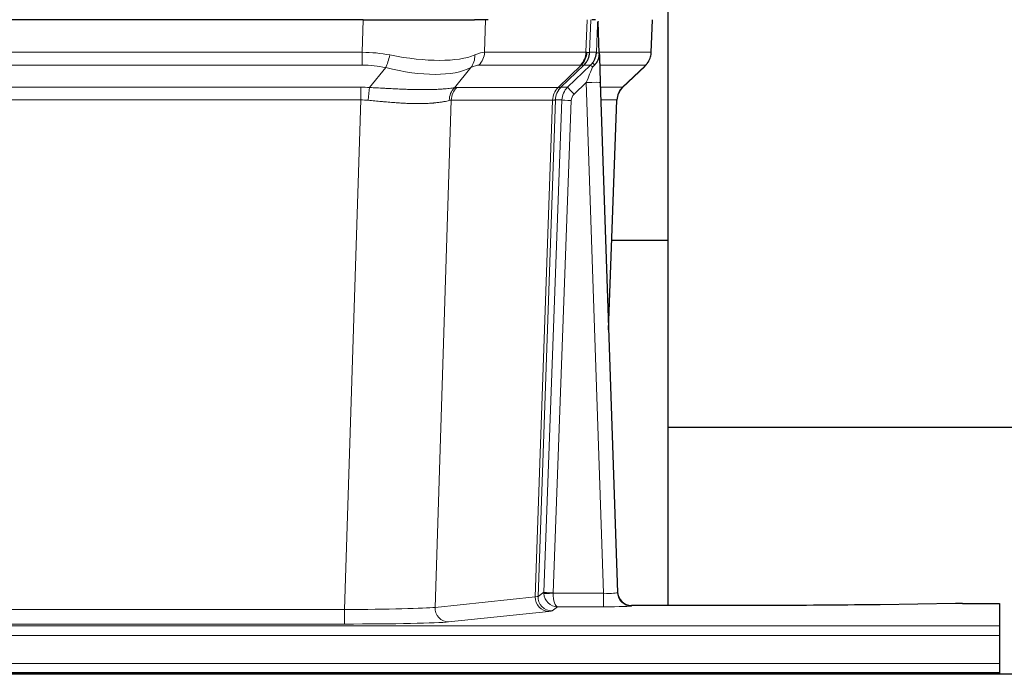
# Model space of a CAD drawing. Header units: inches. Extents: x 0 to 20790, y -12 to 14700.
# Tile 115 of 184: x 5219 to 5430, y 11954 to 12095. Entities that reach past the tile are written whole.
import ezdxf

# ---------------------------------------------------------------- set-up
doc = ezdxf.new("R2010")
doc.units = ezdxf.units.IN
doc.layers.add('1', color=7, linetype='Continuous', true_color=0xffffff)

msp = doc.modelspace()

# ---------------------------------------------------------------- linework, layer by layer
at = {"layer": '1', "color": 2, "linetype": 'Continuous', "lineweight": 25}
for p, q in [((5357.725, 12007.034), (5357.725, 12140.629)), ((5292.336, 12094.525), (5077.113, 12094.525)), ((5292.336, 12094.525), (5316.195, 12094.525)), ((5319.09, 12094.525), (5316.195, 12094.525)), ((5342.129, 12094.525), (5341.344, 12094.525)), ((5342.936, 12087.364), (5342.709, 12094.094)), ((5354.074, 12087.515), (5354.322, 12094.525)), ((5342.938, 12087.314), (5342.936, 12087.364)), ((5347.924, 12080), (5352.661, 12084.51)), ((5343.146, 12081.046), (5346.834, 11971.67)), ((5344.934, 12028.022), (5346.713, 12077.295)), ((5357.681, 12047.153), (5345.562, 12047.153)), ((5357.725, 11968.904), (5357.725, 12007.034)), ((5513.81, 12007.034), (5357.725, 12007.034)), ((5346.834, 11971.67), (5346.842, 11971.536)), ((5379.725, 11968.904), (5349.822, 11968.904)), ((5419.269, 11969.313), (5403.104, 11969.068)), ((5420.767, 11969.323), (5428.725, 11969.323)), ((5428.725, 11969.323), (5428.725, 11964.55)), ((5428.725, 11964.55), (5428.725, 11962.481)), ((5428.725, 11962.481), (5428.725, 11956.455)), ((5428.725, 11956.455), (5428.725, 11954.525)), ((5915.225, 11954.13), (4938.225, 11954.13)), ((4940.725, 11954.525), (5428.725, 11954.525)), ((5428.725, 11954.525), (5428.725, 11954.13))]:
    msp.add_line(p, q, dxfattribs=at)
at = {"layer": '1', "color": 110, "linetype": 'Continuous', "lineweight": 13}
for p, q in [((5292.146, 12087.531), (5292.336, 12094.525)), ((5318.518, 12094.525), (5318.328, 12087.531)), ((5340.075, 12087.531), (5340.318, 12094.525)), ((5341.103, 12094.525), (5340.86, 12087.531)), ((5354.058, 12087.531), (5354.306, 12094.525)), ((5077.304, 12087.531), (5292.146, 12087.531)), ((5292.146, 12084.793), (5292.146, 12087.531)), ((5318.328, 12087.531), (5340.075, 12087.531)), ((5340.86, 12087.531), (5342.321, 12087.531)), ((5342.93, 12087.531), (5354.058, 12087.531)), ((5292.146, 12084.793), (5077.304, 12084.793)), ((5293.716, 12079.966), (5297.17, 12084.234)), ((5315.368, 12084.234), (5311.875, 12079.917)), ((5338.892, 12084.793), (5317.145, 12084.793)), ((5334.112, 12079.984), (5339.058, 12084.781)), ((5339.604, 12084.781), (5334.712, 12080.037)), ((5336.149, 12080.043), (5341.077, 12084.793)), ((5341.077, 12084.793), (5339.642, 12084.793)), ((5352.84, 12084.793), (5343.02, 12084.793)), ((5347.932, 12080.02), (5352.745, 12084.601)), ((5077.646, 12080.042), (5291.804, 12080.042)), ((5291.804, 12077.305), (5291.804, 12080.042)), ((5312.378, 12079.984), (5334.112, 12079.984)), ((5334.737, 12080.043), (5336.149, 12080.043)), ((5340.147, 12081.05), (5337.538, 12078.535)), ((5343.841, 11971.509), (5340.147, 12081.05)), ((5343.179, 12080.043), (5347.919, 12080.043)), ((5291.804, 12077.305), (5077.646, 12077.305)), ((5288.33, 11968.019), (5291.804, 12077.305)), ((5311.196, 12077.264), (5307.738, 11968.488)), ((5332.93, 12077.264), (5311.196, 12077.264)), ((5329.224, 11970.735), (5332.936, 12077.264)), ((5333.519, 12077.308), (5329.809, 11970.848)), ((5331.038, 11971.745), (5334.929, 12077.308)), ((5336.926, 12077.167), (5333.035, 11971.604)), ((5334.929, 12077.308), (5333.519, 12077.308)), ((5346.701, 12077.308), (5343.272, 12077.308)), ((5344.928, 12028.195), (5346.701, 12077.308)), ((5307.738, 11968.488), (5329.224, 11970.735)), ((5329.809, 11970.848), (5331.038, 11971.745)), ((5333.036, 11971.509), (5343.841, 11971.509)), ((5343.841, 11971.509), (5343.841, 11968.614)), ((5081.12, 11968.019), (5288.33, 11968.019)), ((5288.33, 11968.019), (5288.33, 11964.915)), ((5333.999, 11968.614), (5332.805, 11967.742)), ((5343.841, 11968.614), (5333.999, 11968.614)), ((5349.822, 11968.904), (5349.832, 11968.772)), ((5332.132, 11967.618), (5310.647, 11965.371)), ((4940.725, 11964.55), (5428.725, 11964.55)), ((5288.33, 11964.915), (5081.12, 11964.915)), ((4940.725, 11962.481), (5428.725, 11962.481)), ((4940.725, 11956.455), (5428.725, 11956.455))]:
    msp.add_line(p, q, dxfattribs=at)
for centre, major_axis, ratio, start_param, end_param in [((5291.496, 12064.67), (26.983, 1.545), 0.8452785, 1.2775604, 1.4983912), ((5297.17, 12087.112), (-0.881, -3.902), 0.2224052, 0.7930597, 1.5799958), ((5292.399, 12097.76), (-26.677, 8.186), 0.3267204, 1.882912, 2.7667489), ((5312.672, 12087.112), (1.736, -3.604), 0.8689501, 0.3464596, 1.1333957), ((5291.496, 12064.67), (27.492, 22.639), 0.1155218, 0.1441436, 0.3649744), ((5314.449, 12087.67), (0, -4), 0.9702957, 0.7679449, 1.5358897), ((5336.196, 12087.67), (0, -4), 0.9702957, 0.7679449, 1.5358897), ((5336.362, 12087.658), (-0.603, -3.954), 0.9772749, 0.9153799, 1.6837369), ((5336.827, 12087.658), (1.703, -3.619), 0.9971774, 0.3287851, 1.0971421), ((5336.865, 12087.67), (0, -4), 0.9993908, 0.7679449, 1.5358897), ((5313.065, 12064.67), (27.661, 22.629), 0.1172126, 0.1096863, 0.1416667), ((5314.216, 12097.76), (-26.658, 10.191), 0.0473724, 2.9456198, 3.0909709), ((5313.065, 12064.67), (27.808, 22.856), 0.0163196, 0.0204946, 0.0524747), ((5344.319, 12087.461), (-1.999, 0.077), 0.1036431, 0.0350743, 0.8106069), ((5350.063, 12087.67), (0, 4), 0.9993908, 3.9095375, 4.6774824), ((5291.496, 12061.793), (16.721, 16.271), 0.9721633, 0.5640914, 0.7849223), ((5292.399, 12097.76), (-25.873, 10.634), 0.4068526, 1.919368, 2.8032049), ((5294.192, 12061.793), (23.46, 22.829), 0.1194803, 0.122173, 0.3430038), ((5315.761, 12061.793), (23.636, 22.829), 0.1185166, 0.0901186, 0.1220988), ((5314.216, 12097.76), (-25.449, 12.923), 0.0600246, 2.9512599, 3.096611), ((5315.842, 12061.793), (23.81, 22.997), 0.0168485, 0.0174428, 0.0494228), ((5340.147, 12081.12), (1.856, 4.567), 0.0053314, 4.6992705, 5.4949999), ((5342.465, 12083.354), (1.388, -1.44), 0.0242285, 3.1658454, 3.9417885), ((5338.3, 12087.67), (3.533, 1.889), 0.9978057, 4.9883845, 5.1348848), ((5343.052, 12084.009), (1.583, -1.222), 0.0276319, 3.169255, 3.9405385), ((5329.025, 12061.793), (23.826, 22.997), 0.016839, 6.1714068, 6.3006297), ((5291.014, 12056.042), (17.528, 16.98), 0.9676454, 0.7049968, 0.7848443), ((5293.716, 12077.089), (0.32, 3.987), 0.0824896, 0.7712526, 1.5399639), ((5314.571, 12077.039), (-0.926, 3.891), 0.9457602, 0.5436933, 1.3082514), ((5315.074, 12077.107), (0, 4), 0.9702957, 0.7679449, 1.5315264), ((5288.313, 12055.875), (24.592, 23.931), 0.1189226, 0.1216051, 0.196623), ((5336.809, 12077.107), (0, 4), 0.9702957, 0.7679449, 1.5315264), ((5336.814, 12077.107), (-0.019, 4), 0.9702844, 0.7633847, 1.5270253), ((5337.489, 12077.16), (-1.442, 3.731), 0.998056, 0.3995344, 1.1665625), ((5337.514, 12077.166), (0, 4), 0.9993908, 0.7679449, 1.5351916), ((5309.9, 12056.025), (24.848, 24.014), 0.0168508, 0.0174343, 0.0398874), ((5338.926, 12077.166), (2.83, 2.828), 0.9993905, 1.5533428, 2.3205896), ((5337.538, 12078.604), (1.388, -1.44), 0.0242285, 3.1658454, 4.7375178), ((5340.147, 12080.945), (2.998, 0.101), 0.0348797, 6.2820091, 7.8528054), ((5350.696, 12077.166), (0, -4), 0.9993908, 3.9095375, 4.6767843), ((5323.051, 12056.026), (24.879, 24.014), 0.016827, 6.2565923, 6.3006169), ((5338.926, 12077.096), (1.703, 1.052), 0.998638, 1.7848011, 2.5520478), ((5291.014, 12053.165), (2.819, 24.028), 0.8253154, 0.0219437, 0.1017912), ((5291.009, 12052.998), (20.559, 24.143), 0.1188179, 0.0965282, 0.1715461), ((5312.678, 12053.149), (20.849, 24.157), 0.0182438, 0.0122069, 0.0346603), ((5336.926, 12077.237), (1.999, -0.074), 0.0348758, 3.1764983, 4.7136745), ((5325.828, 12053.148), (20.882, 24.158), 0.0154016, 6.2548756, 6.2989002), ((5332.132, 11970.617), (0.312, -2.984), 0.969741, 4.5720353, 6.175756), ((5309.806, 11970.763), (20.016, 0.105), 0.0266879, 6.037898, 6.2472222), ((5332.805, 11970.741), (1.769, -2.423), 0.9990158, 4.0464368, 5.6519121), ((5334.035, 11971.64), (0.383, 2.976), 0.9995816, 1.6633655, 1.759131), ((5333.035, 11971.674), (1.999, -0.074), 0.0348758, 3.1764983, 4.7136745), ((5333.036, 11971.578), (-1.997, -0.118), 0.0348391, 0.0373692, 1.5687431), ((5333.999, 11971.613), (-0.98, 2.84), 0.9849493, 1.294853, 2.8045628), ((5334.035, 11971.57), (0.606, 0.798), 0.9977276, 2.1839489, 2.2797144), ((5333.999, 11971.613), (-0.028, 3), 0.3214645, 1.6026847, 3.1123946), ((5343.829, 11971.771), (-3.005, 0.103), 0.0869619, 1.577888, 3.1486843), ((5349.832, 11971.771), (-2.991, -0.235), 0.9996552, 0.0000105, 1.4923863), ((5288.323, 11968.516), (20.013, 0.095), 0.0248544, 4.7125895, 6.0379715), ((5310.647, 11968.37), (0.312, -2.984), 0.969741, 4.5720353, 6.175756), ((5343.829, 11968.772), (-6.003, 0), 0.0262109, 1.5728579, 3.1436542), ((5309.806, 11967.764), (23.014, 0), 0.0261612, 6.0380559, 6.2473801), ((5288.323, 11965.517), (-23.012, 0), 0.0261647, 1.5710736, 2.8964556)]:
    msp.add_ellipse(centre, major_axis=major_axis, ratio=ratio, start_param=start_param, end_param=end_param, dxfattribs=at)
at = {"layer": '1', "color": 2, "linetype": 'Continuous', "lineweight": 25}
for centre, major_axis, ratio, start_param, end_param in [((5343.146, 12081.221), (-0.227, 6.726), 0.0008736, 0.4374328, 1.5967123), ((5349.968, 12087.478), (3.174, -2.434), 0.9869112, 6.1322815, 6.2830018), ((5350.709, 12077.142), (-3.886, 0.947), 0.998973, 5.7186048, 6.4862172), ((5349.822, 11971.908), (-0.15, 3), 0.998739, 1.5545356, 3.0917055), ((5420.77, 11969.245), (-3, 0), 0.0262223, 4.7133912, 5.2365954)]:
    msp.add_ellipse(centre, major_axis=major_axis, ratio=ratio, start_param=start_param, end_param=end_param, dxfattribs=at)
at = {"layer": '1', "color": 110, "linetype": 'Continuous', "lineweight": 13}
for points, knots in [([(5342.321, 12087.531), (5342.343, 12088.083), (5342.364, 12088.634), (5342.407, 12089.737), (5342.429, 12090.287), (5342.462, 12091.112), (5342.473, 12091.387), (5342.495, 12091.936), (5342.506, 12092.21), (5342.528, 12092.757), (5342.539, 12093.03), (5342.556, 12093.438), (5342.562, 12093.574), (5342.574, 12093.846), (5342.579, 12093.981), (5342.585, 12094.116)], [0, 0, 0, 0, 0.25, 0.25, 0.5, 0.5, 0.625, 0.625, 0.75, 0.75, 0.875, 0.875, 0.9375, 0.9375, 1, 1, 1, 1]), ([(5293.716, 12079.966), (5294.234, 12079.943), (5294.75, 12079.918), (5295.775, 12079.867), (5296.285, 12079.841), (5296.919, 12079.808), (5297.046, 12079.801), (5297.299, 12079.788), (5297.425, 12079.782), (5297.802, 12079.762), (5298.051, 12079.75), (5298.793, 12079.713), (5299.28, 12079.689), (5300.239, 12079.646), (5300.711, 12079.626), (5301.639, 12079.591), (5302.096, 12079.575), (5302.77, 12079.556), (5302.992, 12079.551), (5303.323, 12079.543), (5303.433, 12079.541), (5303.597, 12079.538), (5303.652, 12079.537), (5303.76, 12079.535), (5304.247, 12079.527), (5304.715, 12079.522), (5305.521, 12079.521), (5306.298, 12079.525), (5307.021, 12079.541), (5307.717, 12079.563), (5308.051, 12079.576), (5308.451, 12079.596), (5308.53, 12079.6), (5308.687, 12079.609), (5308.764, 12079.613), (5308.993, 12079.627), (5309.141, 12079.636), (5309.571, 12079.666), (5309.839, 12079.688), (5310.341, 12079.733), (5310.574, 12079.757), (5311.005, 12079.804), (5311.204, 12079.828), (5311.566, 12079.874), (5311.729, 12079.896), (5311.875, 12079.917)], [0, 0, 0, 0, 0.0625, 0.0625, 0.125, 0.125, 0.140625, 0.140625, 0.15625, 0.15625, 0.1875, 0.1875, 0.25, 0.25, 0.3125, 0.3125, 0.375, 0.375, 0.40625, 0.40625, 0.421875, 0.421875, 0.4296875, 0.4296875, 0.4375, 0.5, 0.5, 0.5625, 0.625, 0.625, 0.6875, 0.6875, 0.703125, 0.703125, 0.71875, 0.71875, 0.75, 0.75, 0.8125, 0.8125, 0.875, 0.875, 0.9375, 0.9375, 1, 1, 1, 1]), ([(5310.777, 12077.204), (5310.621, 12077.162), (5310.449, 12077.118), (5310.074, 12077.033), (5309.87, 12076.99), (5309.432, 12076.908), (5309.198, 12076.869), (5308.698, 12076.794), (5308.432, 12076.759), (5308.01, 12076.711), (5307.865, 12076.696), (5307.642, 12076.674), (5307.567, 12076.667), (5307.414, 12076.653), (5307.338, 12076.647), (5306.949, 12076.615), (5306.626, 12076.594), (5305.956, 12076.56), (5305.262, 12076.534), (5304.521, 12076.526), (5303.756, 12076.527), (5303.361, 12076.532), (5302.903, 12076.543), (5302.852, 12076.544), (5302.749, 12076.547), (5302.698, 12076.548), (5302.543, 12076.553), (5302.232, 12076.562), (5301.917, 12076.574), (5301.282, 12076.602), (5300.852, 12076.624), (5299.977, 12076.676), (5299.533, 12076.706), (5298.632, 12076.772), (5298.174, 12076.808), (5297.477, 12076.867), (5297.243, 12076.887), (5296.889, 12076.918), (5296.77, 12076.928), (5296.533, 12076.949), (5296.414, 12076.96), (5295.817, 12077.014), (5295.337, 12077.059), (5294.372, 12077.148), (5293.886, 12077.194), (5293.397, 12077.238)], [0, 0, 0, 0, 0.0625, 0.0625, 0.125, 0.125, 0.1875, 0.1875, 0.25, 0.25, 0.28125, 0.28125, 0.296875, 0.296875, 0.3125, 0.3125, 0.375, 0.375, 0.4375, 0.5, 0.5, 0.5625, 0.5625, 0.5703125, 0.5703125, 0.578125, 0.578125, 0.59375, 0.625, 0.625, 0.6875, 0.6875, 0.75, 0.75, 0.8125, 0.8125, 0.84375, 0.84375, 0.859375, 0.859375, 0.875, 0.875, 0.9375, 0.9375, 1, 1, 1, 1]), ([(5333.499, 12077.304), (5333.462, 12077.29), (5333.397, 12077.279), (5333.21, 12077.266), (5333.087, 12077.263), (5332.936, 12077.264)], [0, 0, 0, 0, 0.5, 0.5, 1, 1, 1, 1])]:
    msp.add_open_spline(points, degree=3, knots=knots, dxfattribs=at)
at = {"layer": '1', "color": 2, "linetype": 'Continuous', "lineweight": 25}
msp.add_open_spline([(5342.585, 12094.116), (5342.589, 12094.112), (5342.614, 12094.105), (5342.672, 12094.098), (5342.709, 12094.094)], degree=3, dxfattribs=at)
for points, knots in [([(5341.468, 12085.229), (5341.485, 12085.251), (5341.501, 12085.273), (5341.534, 12085.316), (5341.55, 12085.338), (5341.597, 12085.404), (5341.627, 12085.448), (5341.714, 12085.581), (5341.768, 12085.671), (5341.869, 12085.852), (5341.915, 12085.944), (5341.98, 12086.084), (5342, 12086.131), (5342.04, 12086.226), (5342.058, 12086.273), (5342.111, 12086.416), (5342.143, 12086.512), (5342.199, 12086.707), (5342.224, 12086.805), (5342.265, 12087.005), (5342.282, 12087.107), (5342.302, 12087.263), (5342.307, 12087.316), (5342.316, 12087.423), (5342.319, 12087.477), (5342.321, 12087.531)], [0, 0, 0, 0, 0.03125, 0.03125, 0.0625, 0.0625, 0.125, 0.125, 0.25, 0.25, 0.375, 0.375, 0.4375, 0.4375, 0.5, 0.5, 0.625, 0.625, 0.75, 0.75, 0.875, 0.875, 0.9375, 0.9375, 1, 1, 1, 1]), ([(5341.923, 12084.83), (5341.942, 12084.854), (5341.962, 12084.876), (5342.002, 12084.92), (5342.023, 12084.941), (5342.063, 12084.983), (5342.083, 12085.004), (5342.122, 12085.045), (5342.142, 12085.066), (5342.2, 12085.129), (5342.237, 12085.171), (5342.309, 12085.258), (5342.344, 12085.302), (5342.411, 12085.392), (5342.443, 12085.438), (5342.489, 12085.51), (5342.504, 12085.534), (5342.534, 12085.582), (5342.548, 12085.607), (5342.618, 12085.731), (5342.667, 12085.833), (5342.753, 12086.044), (5342.79, 12086.152), (5342.829, 12086.292), (5342.836, 12086.32), (5342.85, 12086.377), (5342.857, 12086.405), (5342.875, 12086.491), (5342.886, 12086.549), (5342.914, 12086.722), (5342.939, 12086.955), (5342.942, 12087.193), (5342.938, 12087.314)], [0, 0, 0, 0, 0.03125, 0.03125, 0.0625, 0.0625, 0.09375, 0.09375, 0.125, 0.125, 0.1875, 0.1875, 0.25, 0.25, 0.3125, 0.3125, 0.34375, 0.34375, 0.375, 0.375, 0.5, 0.5, 0.625, 0.625, 0.65625, 0.65625, 0.6875, 0.6875, 0.75, 0.75, 0.875, 1, 1, 1, 1]), ([(5353.142, 12085.044), (5353.2, 12085.112), (5353.327, 12085.295), (5353.577, 12085.677), (5353.882, 12086.359), (5354.088, 12087.01), (5354.056, 12087.423), (5354.051, 12087.478)], [0, 0, 0, 0, 0.2255282, 0.4356233, 0.6511466, 0.9537437, 1, 1, 1, 1]), ([(5341.473, 12084.333), (5341.513, 12084.372), (5341.552, 12084.412), (5341.629, 12084.493), (5341.667, 12084.534), (5341.78, 12084.658), (5341.853, 12084.743), (5341.923, 12084.83)], [0, 0, 0, 0, 0.25, 0.25, 0.5, 0.5, 1, 1, 1, 1]), ([(5403.104, 11969.068), (5399.571, 11969.015), (5395.769, 11968.973), (5387.886, 11968.918), (5383.806, 11968.904), (5379.725, 11968.904)], [0, 0, 0, 0, 0.5, 0.5, 1, 1, 1, 1])]:
    msp.add_open_spline(points, degree=3, knots=knots, dxfattribs=at)
at = {"layer": '1', "color": 110, "linetype": 'Continuous', "lineweight": 13}
for points, weights in [([(5334.112, 12079.984), (5334.115, 12079.984), (5334.118, 12079.985)], [0.500000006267, 0.499999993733, 0.500000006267]), ([(5332.936, 12077.264), (5332.933, 12077.264), (5332.93, 12077.264)], [0.500000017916, 0.499999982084, 0.500000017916])]:
    msp.add_rational_spline(points, weights, degree=2, dxfattribs=at)
msp.add_open_spline([(5334.118, 12079.985), (5334.281, 12079.99), (5334.543, 12080.005), (5334.677, 12080.025), (5334.712, 12080.037)], degree=3, dxfattribs=at)

doc.saveas('drawing.dxf')
